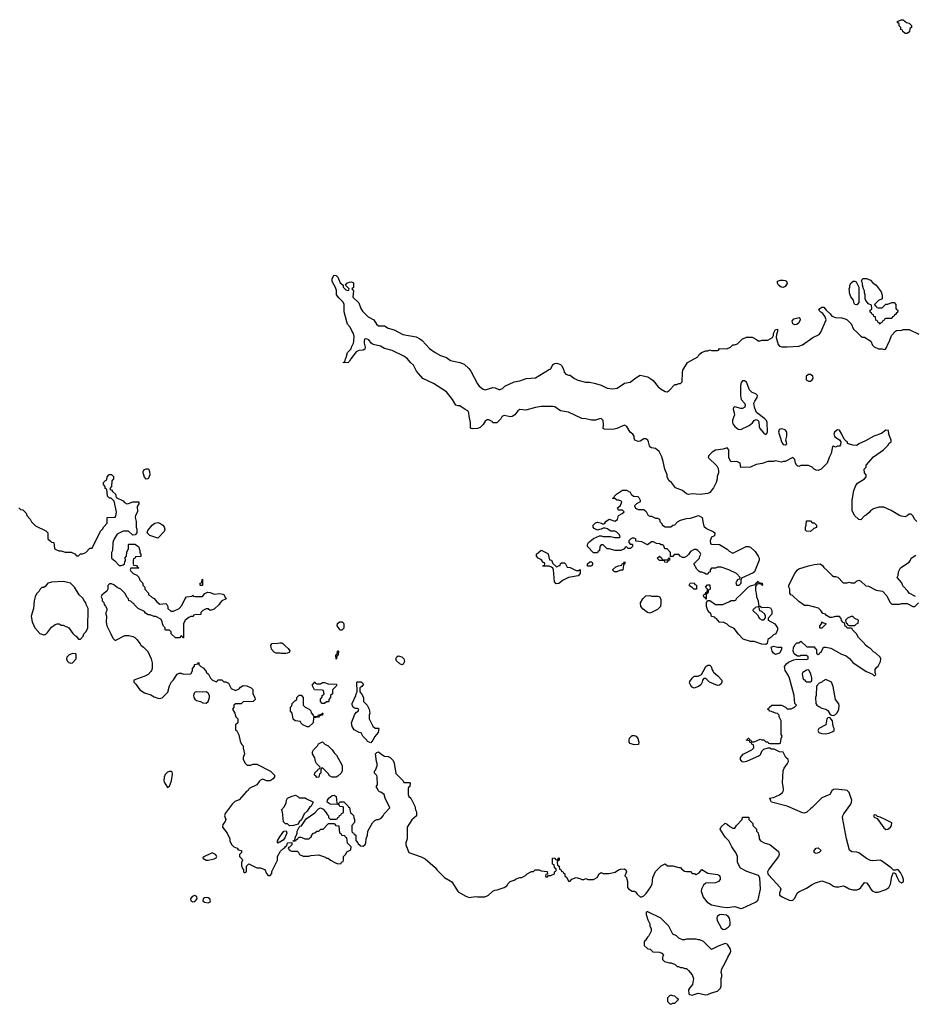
# Model space of a CAD drawing. Header units: inches. Extents: x 1861287 to 2052918, y 204622 to 437896.
# Tile 189 of 215: x 2009682 to 2018934, y 346562 to 356731. Entities that reach past the tile are written whole.
import ezdxf

# ---------------------------------------------------------------- set-up
doc = ezdxf.new("R2010")
doc.units = ezdxf.units.IN
doc.header["$MEASUREMENT"] = 0
for name, color, linetype in [('C0305', 7, 'Continuous'), ('C0314', 7, 'Continuous'), ('C0315', 7, 'Continuous')]:
    doc.layers.add(name, color=color, linetype=linetype)

msp = doc.modelspace()

# ---------------------------------------------------------------- linework, layer by layer
at = {"layer": 'C0305', "color": 5, "elevation": 140}
for points in [[(2009674, 351690), (2009690, 351674), (2009714, 351670), (2009750, 351634), (2009754, 351610), (2009791, 351571), (2009805, 351545), (2009845, 351505), (2009952, 351452), (2009974, 351430), (2009974, 351370), (2010000, 351344)], [(2010000, 350919), (2009974, 350910), (2009944, 350876), (2009930, 350868), (2009910, 350866), (2009892, 350848), (2009882, 350830), (2009857, 350803), (2009841, 350770), (2009831, 350729), (2009825, 350650), (2009801, 350570), (2009810, 350514), (2009838, 350450), (2009890, 350392), (2009930, 350378), (2009940, 350380), (2009950, 350382), (2009970, 350402), (2010000, 350444)]]:
    msp.add_lwpolyline(points, dxfattribs=at)
at = {"layer": 'C0314', "color": 5, "elevation": 140}
for points in [[(2011036, 350000), (2011010, 349968), (2010974, 349950), (2010862, 349910), (2010862, 349890), (2010882, 349870), (2010922, 349810), (2010970, 349778), (2011038, 349758), (2011070, 349738), (2011110, 349725), (2011130, 349721), (2011154, 349726), (2011213, 349787), (2011229, 349850), (2011249, 349891), (2011270, 349912), (2011309, 349971), (2011330, 349982), (2011350, 349982), (2011373, 349973), (2011450, 349974), (2011463, 350000)], [(2011607, 350000), (2011610, 349994), (2011632, 349972), (2011652, 349932), (2011674, 349910), (2011690, 349902), (2011710, 349894), (2011722, 349898), (2011730, 349914), (2011770, 349914), (2011790, 349894), (2011810, 349894), (2011838, 349878), (2011865, 349825), (2011910, 349802), (2011950, 349822), (2011963, 349837), (2011990, 349854), (2012030, 349852), (2012072, 349832), (2012090, 349814), (2012092, 349770), (2012112, 349732), (2012114, 349710), (2012094, 349690), (2011990, 349686), (2011970, 349666), (2011910, 349666), (2011894, 349650), (2011894, 349630), (2011882, 349610), (2011905, 349570), (2011914, 349530), (2011934, 349510), (2011934, 349470), (2011913, 349447), (2011913, 349393), (2011925, 349385), (2011946, 349346), (2011960, 349280), (2011972, 349250), (2011991, 349230), (2011991, 349210), (2012005, 349150), (2011992, 349110), (2011992, 349090), (2012012, 349052), (2012033, 349033), (2012070, 349032), (2012090, 349042), (2012130, 349042), (2012274, 348970), (2012314, 348930), (2012314, 348910), (2012302, 348890), (2012270, 348869), (2012230, 348869), (2012210, 348882), (2012190, 348888), (2012170, 348878), (2012156, 348864), (2012130, 348828), (2012054, 348790), (2012042, 348770), (2012023, 348757), (2011950, 348675), (2011905, 348655), (2011878, 348630), (2011806, 348534), (2011798, 348510), (2011811, 348470), (2011805, 348450), (2011780, 348420), (2011776, 348390), (2011825, 348330), (2011854, 348270), (2011854, 348250), (2011870, 348214), (2011894, 348190), (2011930, 348174), (2011938, 348158), (2011972, 348152), (2011974, 348130), (2011954, 348110), (2011954, 348090), (2011980, 348060), (2011982, 348050), (2011973, 348027), (2011973, 347993), (2011984, 347964), (2011994, 347950), (2011994, 347930), (2012004, 347924), (2012010, 347922), (2012026, 347930), (2012026, 347990), (2012050, 348012), (2012130, 347972), (2012167, 347973), (2012213, 347953), (2012230, 347914), (2012250, 347894), (2012270, 347894), (2012287, 347913), (2012288, 347932), (2012346, 348050), (2012346, 348090), (2012376, 348144), (2012410, 348174), (2012422, 348178), (2012430, 348194), (2012442, 348198), (2012449, 348231), (2012494, 348234), (2012492, 348208), (2012470, 348186), (2012458, 348182), (2012454, 348170), (2012474, 348150), (2012490, 348142), (2012550, 348142), (2012558, 348138), (2012574, 348110), (2012610, 348092), (2012670, 348091), (2012690, 348098), (2012770, 348105), (2012842, 348082), (2012853, 348073), (2012870, 348072), (2012894, 348050), (2012944, 348024), (2012970, 348014), (2013002, 348018), (2013006, 348030), (2013022, 348038), (2013026, 348050), (2013026, 348090), (2013050, 348114), (2013063, 348137), (2013102, 348158), (2013106, 348190), (2013068, 348228), (2013062, 348282), (2013047, 348287), (2013042, 348302), (2013010, 348306), (2013002, 348322), (2012988, 348328), (2012982, 348402), (2012950, 348406), (2012942, 348422), (2012930, 348426), (2012870, 348426), (2012813, 348367), (2012790, 348366), (2012770, 348346), (2012750, 348346), (2012732, 348328), (2012710, 348326), (2012693, 348307), (2012692, 348288), (2012678, 348282), (2012672, 348268), (2012630, 348266), (2012616, 348276), (2012590, 348286), (2012570, 348286), (2012558, 348282), (2012553, 348267), (2012538, 348262), (2012532, 348248), (2012506, 348246), (2012506, 348250), (2012522, 348258), (2012528, 348272), (2012530, 348294), (2012538, 348302), (2012548, 348330), (2012549, 348351), (2012568, 348392), (2012578, 348402), (2012593, 348407), (2012641, 348479), (2012730, 348538), (2012770, 348582), (2012791, 348591), (2012817, 348577), (2012842, 348550), (2012860, 348520), (2012872, 348510), (2012873, 348493), (2012890, 348474), (2012950, 348474), (2012962, 348478), (2012967, 348493), (2012982, 348498), (2012987, 348513), (2013002, 348518), (2013007, 348533), (2013022, 348538), (2013026, 348550), (2013026, 348590), (2013022, 348602), (2012990, 348606), (2012982, 348622), (2012970, 348626), (2012888, 348628), (2012858, 348650), (2012862, 348670), (2012875, 348690), (2012910, 348718), (2012930, 348722), (2012952, 348710), (2012958, 348638), (2012970, 348634), (2012982, 348638), (2012990, 348654), (2013030, 348652), (2013074, 348610), (2013078, 348598), (2013090, 348594), (2013098, 348538), (2013110, 348534), (2013132, 348512), (2013133, 348493), (2013142, 348470), (2013140, 348440), (2013114, 348410), (2013114, 348350), (2013118, 348338), (2013130, 348334), (2013138, 348318), (2013154, 348310), (2013153, 348253), (2013174, 348230), (2013178, 348218), (2013190, 348214), (2013198, 348198), (2013230, 348194), (2013250, 348214), (2013258, 348230), (2013262, 348270), (2013275, 348310), (2013278, 348350), (2013325, 348435), (2013350, 348462), (2013370, 348472), (2013390, 348472), (2013415, 348485), (2013438, 348510), (2013446, 348530), (2013506, 348590), (2013458, 348690), (2013448, 348730), (2013414, 348754), (2013398, 348758), (2013386, 348770), (2013376, 348796), (2013366, 348810), (2013378, 348830), (2013375, 348910), (2013370, 348926), (2013348, 348948), (2013348, 348970), (2013359, 348981), (2013374, 349026), (2013375, 349050), (2013369, 349069), (2013358, 349150), (2013370, 349162), (2013390, 349171), (2013422, 349142), (2013450, 349125), (2013490, 349122), (2013510, 349112), (2013540, 349080), (2013551, 349051), (2013566, 348946), (2013642, 348870), (2013650, 348854), (2013710, 348854), (2013714, 348850), (2013712, 348810), (2013698, 348802), (2013694, 348790), (2013694, 348730), (2013702, 348710), (2013722, 348690), (2013765, 348610), (2013771, 348571), (2013782, 348550), (2013782, 348510), (2013732, 348468), (2013685, 348390), (2013685, 348270), (2013671, 348230), (2013671, 348210), (2013702, 348130), (2013830, 348085), (2013870, 348065), (2013974, 347974), (2013991, 347950), (2014070, 347871), (2014146, 347826), (2014210, 347725), (2014290, 347678), (2014326, 347666), (2014390, 347676), (2014410, 347671), (2014487, 347673), (2014510, 347682), (2014526, 347690), (2014570, 347732), (2014590, 347742), (2014615, 347745), (2014686, 347770), (2014714, 347786), (2014729, 347811), (2014749, 347831), (2014790, 347845), (2014810, 347858), (2014850, 347871), (2014870, 347872), (2014908, 347892), (2014926, 347910), (2014970, 347932), (2014990, 347934), (2015008, 347952), (2015050, 347952), (2015070, 347942), (2015130, 347934), (2015134, 347906), (2015118, 347902), (2015114, 347890), (2015118, 347878), (2015130, 347874), (2015146, 347894), (2015170, 347894), (2015206, 347910), (2015206, 347930), (2015222, 347938), (2015226, 347950), (2015222, 347962), (2015206, 347970), (2015202, 348002), (2015186, 348010), (2015187, 348073), (2015210, 348074), (2015218, 348058), (2015230, 348054), (2015242, 348058), (2015250, 348074), (2015254, 348070), (2015254, 348050), (2015238, 348042), (2015234, 348030), (2015238, 347998), (2015254, 347990), (2015258, 347958), (2015273, 347953), (2015278, 347938), (2015293, 347933), (2015298, 347918), (2015314, 347910), (2015314, 347890), (2015334, 347870), (2015350, 347834), (2015370, 347834), (2015387, 347853), (2015430, 347872), (2015470, 347862), (2015490, 347852), (2015510, 347852), (2015530, 347862), (2015550, 347852), (2015610, 347852), (2015646, 347870), (2015669, 347911), (2015690, 347922), (2015710, 347912), (2015768, 347912), (2015834, 347926), (2015869, 347951), (2015890, 347958), (2015930, 347962), (2015942, 347950), (2015952, 347930), (2015934, 347890), (2015952, 347872), (2015953, 347853), (2015962, 347830), (2015962, 347770), (2015970, 347754), (2016010, 347732), (2016030, 347732), (2016044, 347724), (2016060, 347700), (2016090, 347672), (2016110, 347672), (2016130, 347682), (2016154, 347706), (2016203, 347777), (2016215, 347805), (2016222, 347870), (2016250, 347934), (2016309, 347991), (2016350, 348014), (2016373, 347993), (2016430, 347991), (2016490, 347974), (2016510, 347974), (2016520, 347960), (2016550, 347938), (2016570, 347932), (2016612, 347932), (2016630, 347914), (2016652, 347912), (2016670, 347902), (2016700, 347920), (2016730, 347954), (2016790, 347918), (2016890, 347903), (2016911, 347891), (2016919, 347870), (2016919, 347850), (2016902, 347830), (2016870, 347817), (2016770, 347814), (2016747, 347793), (2016726, 347750), (2016723, 347730), (2016744, 347670), (2016780, 347620), (2016830, 347590), (2016932, 347568), (2016990, 347561), (2017070, 347571), (2017130, 347551), (2017150, 347555), (2017283, 347617), (2017302, 347630), (2017310, 347642), (2017336, 347750), (2017329, 347869), (2017314, 347894), (2017195, 347935), (2017129, 347969), (2017110, 347998), (2017097, 348030), (2017096, 348090), (2017083, 348123), (2017037, 348190), (2017008, 348250), (2016969, 348289), (2016918, 348370), (2016930, 348394), (2016970, 348434), (2016990, 348422), (2017017, 348397), (2017050, 348382), (2017070, 348382), (2017088, 348410), (2017146, 348470), (2017150, 348494), (2017210, 348494), (2017214, 348490), (2017214, 348470), (2017254, 348430), (2017254, 348410), (2017294, 348370), (2017294, 348350), (2017312, 348332), (2017313, 348313), (2017322, 348290), (2017322, 348270), (2017334, 348250), (2017371, 348231), (2017431, 348211), (2017521, 348141), (2017527, 348110), (2017521, 348090), (2017422, 347958), (2017407, 347930), (2017411, 347910), (2017419, 347899), (2017538, 347770), (2017545, 347750), (2017531, 347710), (2017532, 347690), (2017565, 347670), (2017630, 347636), (2017650, 347634), (2017670, 347639), (2017690, 347658), (2017712, 347710), (2017730, 347723), (2017810, 347760), (2017870, 347800), (2017904, 347816), (2017970, 347836), (2018048, 347810), (2018090, 347782), (2018110, 347774), (2018145, 347775), (2018190, 347785), (2018210, 347780), (2018250, 347753), (2018290, 347744), (2018330, 347744), (2018350, 347750), (2018372, 347768), (2018410, 347821), (2018430, 347816), (2018450, 347791), (2018473, 347750), (2018490, 347733), (2018521, 347721), (2018550, 347720), (2018631, 347749), (2018662, 347770), (2018677, 347803), (2018690, 347882), (2018710, 347922), (2018730, 347914), (2018745, 347870), (2018766, 347830), (2018790, 347816), (2018812, 347830), (2018812, 347852), (2018803, 347883), (2018782, 347922), (2018758, 347950), (2018750, 347953), (2018730, 347946), (2018710, 347946), (2018686, 347970), (2018585, 348045), (2018570, 348050), (2018496, 348044), (2018470, 348049), (2018429, 348069), (2018350, 348125), (2018330, 348134), (2018277, 348137), (2018254, 348154), (2018224, 348270), (2018181, 348490), (2018184, 348510), (2018195, 348530), (2018268, 348630), (2018276, 348650), (2018278, 348670), (2018266, 348710), (2018250, 348749), (2018240, 348760), (2018230, 348769), (2018210, 348775), (2018110, 348785), (2018090, 348779), (2018073, 348767), (2018050, 348729), (2017970, 348695), (2017870, 348595), (2017850, 348582), (2017814, 348546), (2017790, 348537), (2017770, 348539), (2017610, 348607), (2017450, 348649), (2017438, 348670), (2017438, 348678), (2017426, 348690), (2017470, 348698), (2017530, 348726), (2017562, 348750), (2017574, 348770), (2017574, 348790), (2017561, 348850), (2017570, 348974), (2017579, 349001), (2017615, 349050), (2017624, 349070), (2017622, 349090), (2017598, 349110), (2017570, 349166), (2017530, 349168), (2017476, 349196), (2017450, 349198), (2017430, 349208), (2017410, 349208), (2017365, 349195), (2017346, 349174), (2017330, 349135), (2017322, 349130), (2017190, 349069), (2017163, 349063), (2017145, 349065), (2017128, 349090), (2017128, 349110), (2017156, 349144), (2017246, 349190), (2017266, 349210), (2017262, 349242), (2017246, 349250), (2017242, 349262), (2017226, 349270), (2017222, 349282), (2017188, 349290), (2017202, 349298), (2017208, 349312), (2017214, 349310), (2017218, 349298), (2017234, 349290), (2017238, 349278), (2017250, 349274), (2017270, 349274), (2017330, 349302), (2017350, 349292), (2017370, 349292), (2017390, 349274), (2017410, 349274), (2017418, 349258), (2017430, 349254), (2017530, 349254), (2017542, 349258), (2017547, 349307), (2017558, 349330), (2017548, 349350), (2017548, 349490), (2017528, 349530), (2017527, 349547), (2017510, 349566), (2017488, 349568), (2017447, 349587), (2017430, 349588), (2017422, 349602), (2017406, 349610), (2017422, 349618), (2017426, 349630), (2017452, 349652), (2017551, 349651), (2017592, 349632), (2017610, 349614), (2017650, 349614), (2017686, 349630), (2017706, 349650), (2017688, 349668), (2017684, 349750), (2017634, 349930), (2017621, 349961), (2017595, 350000)], [(2016845, 350000), (2016850, 349992), (2016894, 349954), (2016936, 349910), (2016936, 349890), (2016927, 349873), (2016910, 349859), (2016890, 349854), (2016808, 349888), (2016770, 349926), (2016750, 349926), (2016734, 349910), (2016732, 349888), (2016717, 349863), (2016695, 349845), (2016650, 349828), (2016630, 349838), (2016615, 349855), (2016603, 349883), (2016605, 349895), (2016628, 349930), (2016649, 349951), (2016690, 349952), (2016726, 349970), (2016742, 350000)], [(2017788, 350000), (2017772, 349990), (2017764, 349976), (2017773, 349933), (2017778, 349918), (2017790, 349914), (2017798, 349898), (2017810, 349894), (2017850, 349894), (2017862, 349898), (2017866, 349910), (2017866, 349930), (2017854, 349974), (2017842, 350000)], [(2018427, 350000), (2018430, 349998), (2018493, 349973), (2018510, 349954), (2018526, 349970), (2018518, 349990), (2018519, 350000)]]:
    msp.add_lwpolyline(points, dxfattribs=at)
for points in [[(2012790, 349872), (2012810, 349885), (2012830, 349885), (2012870, 349871), (2012954, 349870), (2012954, 349850), (2012914, 349810), (2012912, 349768), (2012894, 349750), (2012894, 349730), (2012874, 349710), (2012874, 349690), (2012870, 349686), (2012850, 349686), (2012830, 349668), (2012808, 349668), (2012789, 349689), (2012790, 349714), (2012807, 349733), (2012808, 349752), (2012822, 349758), (2012826, 349770), (2012822, 349802), (2012807, 349807), (2012729, 349809), (2012708, 349850), (2012708, 349870), (2012722, 349878), (2012730, 349894), (2012738, 349878), (2012753, 349873)], [(2013353, 349413), (2013390, 349414), (2013392, 349410), (2013385, 349370), (2013351, 349329), (2013331, 349290), (2013310, 349264), (2013276, 349276), (2013268, 349290), (2013226, 349330), (2013210, 349366), (2013190, 349368), (2013136, 349396), (2013118, 349430), (2013109, 349469), (2013143, 349557), (2013161, 349579), (2013178, 349590), (2013186, 349610), (2013170, 349618), (2013150, 349618), (2013129, 349629), (2013118, 349650), (2013115, 349670), (2013155, 349750), (2013158, 349770), (2013168, 349790), (2013166, 349890), (2013170, 349894), (2013210, 349892), (2013232, 349870), (2013217, 349843), (2013194, 349830), (2013194, 349790), (2013214, 349770), (2013232, 349732), (2013234, 349690), (2013272, 349650), (2013291, 349611), (2013298, 349570), (2013292, 349550), (2013292, 349510), (2013330, 349434)], [(2018010, 349918), (2017980, 349900), (2017970, 349889), (2017941, 349879), (2017913, 349847), (2017911, 349750), (2017902, 349730), (2017905, 349670), (2017918, 349650), (2017938, 349638), (2017970, 349619), (2018010, 349611), (2018030, 349597), (2018055, 349555), (2018067, 349547), (2018090, 349546), (2018110, 349554), (2018128, 349572), (2018145, 349610), (2018149, 349649), (2018144, 349664), (2018109, 349710), (2018085, 349845), (2018069, 349889)], [(2011510, 349789), (2011494, 349786), (2011483, 349777), (2011477, 349750), (2011480, 349730), (2011492, 349712), (2011510, 349699), (2011551, 349691), (2011575, 349675), (2011610, 349671), (2011629, 349691), (2011641, 349730), (2011641, 349750), (2011630, 349775), (2011610, 349789), (2011570, 349785)], [(2012750, 349534), (2012762, 349538), (2012768, 349552), (2012802, 349558), (2012806, 349570), (2012814, 349570), (2012811, 349549), (2012778, 349542), (2012770, 349528), (2012718, 349522), (2012712, 349468), (2012670, 349429), (2012650, 349429), (2012606, 349450), (2012586, 349470), (2012582, 349482), (2012526, 349490), (2012508, 349508), (2012495, 349570), (2012478, 349590), (2012478, 349630), (2012494, 349646), (2012498, 349670), (2012523, 349697), (2012546, 349710), (2012546, 349730), (2012570, 349754), (2012590, 349754), (2012612, 349730), (2012612, 349650), (2012630, 349632), (2012672, 349612), (2012690, 349594), (2012693, 349573), (2012714, 349550), (2012718, 349538)], [(2018050, 349523), (2018030, 349521), (2018021, 349510), (2018008, 349450), (2017937, 349410), (2017927, 349390), (2017936, 349370), (2017970, 349358), (2018010, 349356), (2018050, 349365), (2018081, 349379), (2018095, 349390), (2018095, 349410), (2018084, 349430), (2018080, 349490)], [(2016030, 349241), (2015990, 349255), (2015979, 349270), (2015979, 349290), (2015982, 349310), (2015994, 349326), (2016010, 349338), (2016030, 349338), (2016051, 349330), (2016066, 349306), (2016078, 349270), (2016074, 349246), (2016070, 349246)], [(2012910, 348908), (2012882, 348922), (2012870, 348946), (2012810, 349006), (2012798, 349002), (2012794, 348990), (2012794, 348950), (2012778, 348942), (2012773, 348907), (2012750, 348906), (2012742, 348922), (2012726, 348930), (2012730, 348954), (2012750, 348974), (2012762, 348978), (2012766, 348990), (2012782, 348998), (2012786, 349010), (2012749, 349049), (2012738, 349070), (2012730, 349106), (2012708, 349148), (2012708, 349170), (2012718, 349190), (2012758, 349230), (2012770, 349252), (2012810, 349272), (2012834, 349250), (2012870, 349232), (2012911, 349191), (2012930, 349158), (2012954, 349134), (2013014, 349030), (2013013, 348973), (2013002, 348950), (2012970, 348918), (2012950, 348909)], [(2011230, 348968), (2011210, 348958), (2011185, 348935), (2011173, 348907), (2011171, 348871), (2011175, 348855), (2011210, 348802), (2011230, 348814), (2011249, 348871), (2011259, 348939), (2011258, 348958), (2011247, 348967)], [(2012570, 348694), (2012630, 348694), (2012644, 348684), (2012710, 348654), (2012712, 348650), (2012692, 348610), (2012678, 348602), (2012650, 348558), (2012622, 348530), (2012592, 348468), (2012570, 348446), (2012558, 348422), (2012510, 348409), (2012470, 348406), (2012450, 348426), (2012427, 348427), (2012408, 348448), (2012398, 348550), (2012388, 348572), (2012416, 348604), (2012436, 348644), (2012438, 348670), (2012449, 348691), (2012486, 348710), (2012530, 348722), (2012554, 348710)], [(2018510, 348518), (2018502, 348510), (2018510, 348494), (2018540, 348480), (2018610, 348385), (2018630, 348369), (2018650, 348370), (2018676, 348390), (2018689, 348410), (2018690, 348435), (2018630, 348469), (2018570, 348496), (2018543, 348503), (2018530, 348515)], [(2012350, 348226), (2012346, 348230), (2012346, 348250), (2012368, 348290), (2012395, 348325), (2012409, 348351), (2012433, 348353), (2012442, 348330), (2012420, 348280), (2012404, 348256), (2012370, 348238), (2012362, 348238)], [(2011670, 348128), (2011578, 348082), (2011574, 348070), (2011610, 348052), (2011630, 348052), (2011690, 348065), (2011710, 348074), (2011718, 348090), (2011716, 348096), (2011706, 348110)], [(2017910, 348119), (2017889, 348130), (2017890, 348150), (2017910, 348176), (2017930, 348178), (2017962, 348150), (2017942, 348130), (2017930, 348125)], [(2011490, 347685), (2011464, 347676), (2011448, 347650), (2011451, 347630), (2011470, 347622), (2011490, 347623), (2011517, 347650), (2011513, 347673)], [(2011610, 347665), (2011590, 347660), (2011579, 347650), (2011574, 347630), (2011590, 347616), (2011630, 347611), (2011650, 347621), (2011654, 347630), (2011646, 347650), (2011630, 347661)], [(2016170, 347518), (2016162, 347518), (2016154, 347510), (2016154, 347490), (2016170, 347434), (2016192, 347392), (2016192, 347370), (2016204, 347344), (2016204, 347316), (2016182, 347270), (2016166, 347254), (2016144, 347216), (2016134, 347210), (2016134, 347170), (2016170, 347134), (2016194, 347130), (2016224, 347104), (2016290, 347102), (2016314, 347090), (2016332, 347070), (2016322, 347050), (2016324, 347024), (2016344, 347004), (2016390, 346991), (2016411, 346991), (2016452, 346972), (2016473, 346953), (2016487, 346953), (2016510, 346942), (2016530, 346942), (2016553, 346933), (2016570, 346932), (2016590, 346912), (2016630, 346865), (2016641, 346830), (2016634, 346766), (2016602, 346730), (2016592, 346710), (2016594, 346670), (2016604, 346664), (2016630, 346658), (2016690, 346676), (2016770, 346660), (2016790, 346663), (2016830, 346682), (2016890, 346699), (2016922, 346730), (2016929, 346750), (2016929, 346829), (2016935, 346850), (2016935, 346870), (2016929, 346891), (2016934, 346930), (2016970, 346991), (2016996, 347050), (2017021, 347090), (2017027, 347110), (2017025, 347130), (2016996, 347176), (2016990, 347182), (2016970, 347189), (2016897, 347163), (2016830, 347128), (2016746, 347210), (2016707, 347227), (2016693, 347227), (2016670, 347235), (2016570, 347235), (2016550, 347228), (2016528, 347228), (2016490, 347246), (2016466, 347270), (2016430, 347286), (2016388, 347370), (2016306, 347450)], [(2016930, 347490), (2016910, 347487), (2016888, 347470), (2016884, 347450), (2016888, 347428), (2016930, 347351), (2016950, 347336), (2016970, 347339), (2017001, 347359), (2017020, 347380), (2017023, 347410), (2017016, 347450), (2017001, 347470), (2016982, 347482)], [(2016410, 346658), (2016394, 346650), (2016374, 346630), (2016374, 346590), (2016394, 346570), (2016410, 346562), (2016430, 346574), (2016450, 346574), (2016486, 346610), (2016482, 346622), (2016470, 346626), (2016450, 346646), (2016428, 346648)]]:
    msp.add_lwpolyline(points, close=True, dxfattribs=at)
at = {"layer": 'C0315', "color": 5, "elevation": 140}
for points in [[(2018850, 356588), (2018828, 356590), (2018806, 356610), (2018802, 356622), (2018786, 356630), (2018786, 356650), (2018767, 356667), (2018766, 356690), (2018747, 356707), (2018750, 356714), (2018789, 356731), (2018810, 356731), (2018844, 356704), (2018870, 356694), (2018893, 356673), (2018894, 356650), (2018878, 356642), (2018873, 356607)], [(2017570, 353966), (2017548, 353970), (2017522, 353990), (2017509, 354010), (2017510, 354032), (2017540, 354040), (2017570, 354041), (2017590, 354038), (2017602, 354030), (2017610, 354008), (2017590, 353975)], [(2018330, 353788), (2018308, 353790), (2018298, 353810), (2018296, 353836), (2018269, 353870), (2018255, 353910), (2018255, 353935), (2018249, 353950), (2018258, 353970), (2018258, 353990), (2018270, 354012), (2018292, 354032), (2018310, 354032), (2018324, 354024), (2018352, 353970), (2018352, 353810)], [(2018550, 353754), (2018590, 353754), (2018630, 353794), (2018650, 353794), (2018690, 353811), (2018714, 353810), (2018734, 353790), (2018734, 353750), (2018738, 353738), (2018752, 353732), (2018750, 353706), (2018738, 353702), (2018730, 353686), (2018718, 353682), (2018713, 353667), (2018698, 353662), (2018690, 353646), (2018630, 353646), (2018618, 353642), (2018613, 353627), (2018598, 353622), (2018593, 353607), (2018578, 353602), (2018570, 353586), (2018562, 353602), (2018547, 353607), (2018542, 353622), (2018527, 353627), (2018522, 353662), (2018507, 353667), (2018502, 353682), (2018487, 353687), (2018482, 353702), (2018466, 353710), (2018466, 353730), (2018482, 353738), (2018486, 353750), (2018482, 353782), (2018450, 353798), (2018422, 353830), (2018415, 353850), (2018415, 353890), (2018408, 353910), (2018408, 353930), (2018398, 353950), (2018388, 353990), (2018388, 354010), (2018378, 354030), (2018390, 354054), (2018400, 354060), (2018430, 354058), (2018470, 354042), (2018495, 354015), (2018531, 353990), (2018580, 353920), (2018593, 353887), (2018592, 353848), (2018554, 353830), (2018514, 353790), (2018518, 353778), (2018530, 353774), (2018538, 353758)], [(2017690, 353579), (2017670, 353589), (2017663, 353617), (2017678, 353642), (2017734, 353654), (2017742, 353650), (2017746, 353630), (2017730, 353599), (2017710, 353583)], [(2017170, 353002), (2017150, 353002), (2017136, 352984), (2017127, 352950), (2017129, 352849), (2017135, 352810), (2017171, 352770), (2017175, 352755), (2017172, 352730), (2017150, 352714), (2017130, 352714), (2017070, 352733), (2017055, 352725), (2017051, 352710), (2017064, 352670), (2017065, 352650), (2017044, 352596), (2017045, 352570), (2017050, 352556), (2017070, 352529), (2017103, 352503), (2017130, 352498), (2017219, 352541), (2017252, 352568), (2017270, 352592), (2017290, 352602), (2017311, 352591), (2017318, 352578), (2017321, 352530), (2017329, 352509), (2017370, 352462), (2017390, 352448), (2017401, 352459), (2017406, 352474), (2017403, 352570), (2017396, 352590), (2017378, 352610), (2017295, 352675), (2017285, 352690), (2017273, 352730), (2017267, 352770), (2017275, 352790), (2017302, 352830), (2017304, 352850), (2017288, 352868), (2017250, 352882), (2017235, 352895), (2017222, 352910), (2017190, 352986)], [(2017850, 353066), (2017830, 353066), (2017808, 353050), (2017806, 353010), (2017830, 352999), (2017850, 352997), (2017870, 353011), (2017878, 353030), (2017877, 353050)], [(2017550, 352505), (2017538, 352502), (2017526, 352494), (2017520, 352470), (2017543, 352410), (2017550, 352371), (2017570, 352345), (2017590, 352341), (2017598, 352342), (2017608, 352352), (2017597, 352390), (2017607, 352430), (2017607, 352470), (2017592, 352492), (2017579, 352499)], [(2010990, 351986), (2010970, 352008), (2010959, 352050), (2010959, 352070), (2010963, 352077), (2010970, 352085), (2010990, 352091), (2011012, 352092), (2011024, 352064), (2011025, 352030), (2011010, 351988)], [(2016070, 351672), (2016130, 351674), (2016153, 351653), (2016174, 351610), (2016190, 351602), (2016210, 351602), (2016250, 351582), (2016270, 351582), (2016293, 351573), (2016294, 351550), (2016310, 351534), (2016322, 351510), (2016350, 351494), (2016410, 351494), (2016428, 351512), (2016450, 351514), (2016476, 351544), (2016510, 351562), (2016570, 351578), (2016610, 351582), (2016694, 351610), (2016732, 351590), (2016741, 351530), (2016750, 351502), (2016777, 351477), (2016850, 351442), (2016862, 351430), (2016858, 351402), (2016830, 351386), (2016814, 351350), (2016818, 351318), (2016830, 351314), (2016910, 351312), (2016990, 351262), (2017010, 351242), (2017050, 351222), (2017186, 351290), (2017210, 351291), (2017230, 351282), (2017278, 351238), (2017311, 351191), (2017321, 351170), (2017321, 351150), (2017272, 351030), (2017260, 351020), (2017138, 350962), (2017133, 350947), (2017131, 350909), (2017110, 350888), (2017090, 350888), (2017083, 350917), (2017090, 350934), (2017107, 350953), (2017122, 350958), (2017126, 350970), (2017086, 351010), (2017006, 351050), (2016930, 351078), (2016890, 351078), (2016870, 351068), (2016830, 351066), (2016814, 351050), (2016814, 351030), (2016798, 351022), (2016790, 351006), (2016770, 351006), (2016756, 351016), (2016730, 351026), (2016710, 351026), (2016696, 351036), (2016676, 351056), (2016646, 351110), (2016706, 351170), (2016708, 351192), (2016718, 351210), (2016710, 351226), (2016686, 351250), (2016670, 351258), (2016650, 351258), (2016610, 351238), (2016590, 351206), (2016574, 351190), (2016550, 351178), (2016530, 351178), (2016506, 351190), (2016490, 351206), (2016450, 351206), (2016438, 351202), (2016430, 351186), (2016406, 351186), (2016406, 351230), (2016370, 351266), (2016347, 351267), (2016336, 351296), (2016327, 351307), (2016308, 351308), (2016290, 351318), (2016260, 351320), (2016230, 351338), (2016210, 351338), (2016169, 351309), (2016110, 351338), (2016050, 351346), (2016046, 351350), (2016046, 351370), (2016030, 351378), (2016010, 351378), (2015994, 351370), (2015974, 351350), (2015974, 351330), (2015990, 351314), (2016010, 351314), (2016014, 351310), (2016014, 351290), (2015992, 351268), (2015968, 351268), (2015950, 351286), (2015938, 351282), (2015930, 351266), (2015892, 351248), (2015832, 351248), (2015770, 351266), (2015750, 351266), (2015710, 351306), (2015690, 351306), (2015674, 351290), (2015673, 351247), (2015658, 351242), (2015650, 351226), (2015610, 351226), (2015546, 351290), (2015546, 351310), (2015558, 351330), (2015610, 351374), (2015670, 351402), (2015690, 351402), (2015710, 351392), (2015790, 351392), (2015830, 351382), (2015878, 351382), (2015886, 351390), (2015878, 351410), (2015850, 351438), (2015830, 351448), (2015790, 351448), (2015770, 351458), (2015754, 351474), (2015730, 351478), (2015710, 351478), (2015690, 351468), (2015673, 351467), (2015650, 351458), (2015616, 351476), (2015606, 351490), (2015606, 351510), (2015630, 351534), (2015650, 351542), (2015691, 351531), (2015704, 351524), (2015716, 351524), (2015728, 351532), (2015738, 351550), (2015770, 351571), (2015830, 351552), (2015858, 351570), (2015869, 351611), (2015906, 351630), (2015926, 351650), (2015910, 351666), (2015870, 351666), (2015860, 351680), (2015858, 351690), (2015890, 351714), (2015902, 351750), (2015897, 351757), (2015870, 351768), (2015850, 351768), (2015830, 351786), (2015810, 351786), (2015806, 351790), (2015822, 351798), (2015826, 351810), (2015848, 351830), (2015910, 351871), (2015951, 351871), (2015990, 351851), (2015998, 351830), (2016022, 351810), (2016066, 351806), (2016078, 351798), (2016092, 351770), (2016092, 351750), (2016054, 351730), (2016034, 351710), (2016045, 351685)], [(2017870, 351534), (2017890, 351534), (2017912, 351510), (2017913, 351487), (2017884, 351476), (2017850, 351446), (2017810, 351448), (2017800, 351460), (2017798, 351490), (2017806, 351510), (2017810, 351554), (2017850, 351554)], [(2011110, 351378), (2011025, 351405), (2010998, 351430), (2011005, 351455), (2011050, 351511), (2011078, 351530), (2011110, 351537), (2011130, 351531), (2011161, 351510), (2011174, 351494), (2011181, 351470), (2011176, 351444)], [(2015230, 351082), (2015254, 351094), (2015266, 351094), (2015270, 351114), (2015280, 351120), (2015310, 351122), (2015322, 351110), (2015338, 351078), (2015370, 351074), (2015430, 351042), (2015458, 351042), (2015473, 351053), (2015472, 351010), (2015451, 350989), (2015350, 350969), (2015297, 350943), (2015250, 350909), (2015225, 350905), (2015205, 350925), (2015198, 351050), (2015190, 351066), (2015176, 351076), (2015150, 351086), (2015087, 351087), (2015090, 351094), (2015102, 351098), (2015106, 351110), (2015102, 351122), (2015090, 351126), (2015074, 351154), (2015038, 351170), (2015022, 351190), (2015022, 351210), (2015070, 351252), (2015137, 351217), (2015142, 351210), (2015154, 351154), (2015174, 351150), (2015190, 351114), (2015224, 351084)], [(2016330, 351154), (2016370, 351154), (2016382, 351158), (2016387, 351173), (2016394, 351174), (2016394, 351150), (2016378, 351142), (2016370, 351126), (2016348, 351128), (2016342, 351142), (2016330, 351146), (2016290, 351146), (2016266, 351170), (2016290, 351192), (2016313, 351173), (2016318, 351158)], [(2015590, 351088), (2015548, 351088), (2015546, 351110), (2015570, 351132), (2015592, 351132), (2015602, 351110)], [(2015850, 351028), (2015828, 351028), (2015810, 351046), (2015810, 351054), (2015840, 351080), (2015868, 351092), (2015902, 351098), (2015906, 351110), (2015922, 351118), (2015930, 351134), (2015934, 351130), (2015934, 351110), (2015918, 351102), (2015913, 351047), (2015890, 351046)], [(2011550, 350886), (2011548, 350890), (2011548, 350912), (2011562, 350918), (2011566, 350950), (2011570, 350954), (2011570, 350886)], [(2016670, 350848), (2016646, 350850), (2016628, 350868), (2016603, 350883), (2016598, 350890), (2016607, 350913), (2016650, 350914), (2016658, 350898), (2016674, 350890), (2016674, 350850)], [(2016770, 350746), (2016762, 350762), (2016750, 350766), (2016746, 350790), (2016762, 350798), (2016770, 350814), (2016782, 350818), (2016786, 350830), (2016786, 350850), (2016766, 350870), (2016787, 350893), (2016810, 350894), (2016814, 350850), (2016798, 350842), (2016792, 350808), (2016778, 350802), (2016774, 350790), (2016774, 350746)], [(2017350, 350886), (2017342, 350902), (2017310, 350906), (2017298, 350902), (2017294, 350890), (2017282, 350878), (2017284, 350836), (2017291, 350810), (2017292, 350772), (2017312, 350730), (2017313, 350693), (2017318, 350678), (2017330, 350674), (2017342, 350662), (2017410, 350665), (2017438, 350658), (2017451, 350631), (2017451, 350590), (2017414, 350550), (2017414, 350530), (2017482, 350490), (2017511, 350449), (2017511, 350429), (2017492, 350390), (2017470, 350378), (2017442, 350350), (2017412, 350330), (2017402, 350290), (2017390, 350278), (2017350, 350282), (2017268, 350308), (2017230, 350309), (2017154, 350334), (2017106, 350386), (2017063, 350443), (2017010, 350469), (2016990, 350488), (2016950, 350508), (2016907, 350507), (2016902, 350522), (2016890, 350526), (2016882, 350542), (2016866, 350550), (2016862, 350562), (2016830, 350566), (2016822, 350602), (2016810, 350606), (2016789, 350630), (2016778, 350670), (2016778, 350710), (2016786, 350734), (2016811, 350731), (2016870, 350692), (2016947, 350693), (2017016, 350724), (2017030, 350734), (2017070, 350734), (2017082, 350738), (2017087, 350753), (2017140, 350800), (2017209, 350871), (2017230, 350885), (2017282, 350898), (2017286, 350910), (2017302, 350918), (2017310, 350934), (2017318, 350918), (2017353, 350913), (2017354, 350890)], [(2016210, 350778), (2016278, 350778), (2016290, 350774), (2016304, 350744), (2016306, 350710), (2016302, 350670), (2016270, 350638), (2016210, 350609), (2016190, 350602), (2016169, 350609), (2016122, 350642), (2016099, 350670), (2016095, 350710), (2016118, 350750), (2016150, 350782), (2016190, 350785)], [(2017310, 350666), (2017278, 350662), (2017273, 350647), (2017258, 350642), (2017254, 350630), (2017304, 350584), (2017325, 350545), (2017350, 350534), (2017370, 350534), (2017387, 350553), (2017388, 350570), (2017378, 350590), (2017350, 350618), (2017327, 350627), (2017322, 350662)], [(2018270, 350568), (2018234, 350550), (2018214, 350530), (2018218, 350498), (2018230, 350494), (2018238, 350478), (2018250, 350474), (2018310, 350474), (2018327, 350493), (2018342, 350498), (2018346, 350530), (2018310, 350546), (2018290, 350566)], [(2012990, 350426), (2012983, 350443), (2012962, 350470), (2012965, 350495), (2012990, 350512), (2013012, 350512), (2013024, 350504), (2013032, 350490), (2013032, 350448), (2013010, 350426)], [(2017950, 350446), (2017948, 350450), (2017948, 350472), (2017966, 350490), (2017968, 350512), (2017982, 350502), (2018000, 350500), (2018012, 350490), (2017970, 350446)], [(2012384, 350184), (2012372, 350188), (2012330, 350188), (2012310, 350198), (2012282, 350230), (2012278, 350270), (2012289, 350290), (2012350, 350291), (2012370, 350296), (2012390, 350296), (2012402, 350290), (2012423, 350263), (2012457, 350237), (2012472, 350212), (2012464, 350196), (2012450, 350189), (2012430, 350184)], [(2017490, 350175), (2017469, 350189), (2017455, 350210), (2017446, 350250), (2017470, 350262), (2017510, 350252), (2017551, 350251), (2017552, 350228), (2017530, 350189)], [(2010230, 350186), (2010194, 350170), (2010170, 350146), (2010165, 350130), (2010172, 350110), (2010190, 350092), (2010210, 350085), (2010226, 350090), (2010266, 350130), (2010266, 350170), (2010262, 350182)], [(2012950, 350126), (2012947, 350167), (2012950, 350174), (2012962, 350178), (2012966, 350210), (2012970, 350214), (2012974, 350210), (2012973, 350173), (2012970, 350166), (2012958, 350162), (2012954, 350130)], [(2013630, 350069), (2013610, 350078), (2013575, 350110), (2013569, 350130), (2013578, 350150), (2013590, 350162), (2013631, 350151), (2013651, 350130), (2013657, 350103), (2013644, 350076)]]:
    msp.add_lwpolyline(points, close=True, dxfattribs=at)
for points in [[(2018950, 351548), (2018929, 351569), (2018908, 351608), (2018890, 351626), (2018870, 351626), (2018854, 351610), (2018830, 351598), (2018790, 351602), (2018769, 351609), (2018683, 351663), (2018610, 351695), (2018556, 351696), (2018502, 351678), (2018470, 351658), (2018459, 351641), (2018430, 351618), (2018410, 351608), (2018370, 351566), (2018350, 351568), (2018306, 351610), (2018283, 351663), (2018282, 351770), (2018298, 351870), (2018320, 351920), (2018336, 351944), (2018408, 351990), (2018426, 352010), (2018426, 352030), (2018408, 352050), (2018406, 352090), (2018426, 352110), (2018426, 352130), (2018502, 352218), (2018606, 352290), (2018650, 352334), (2018663, 352357), (2018686, 352370), (2018686, 352390), (2018662, 352450), (2018658, 352490), (2018630, 352492), (2018584, 352456), (2018505, 352430), (2018419, 352381), (2018352, 352350), (2018330, 352334), (2018290, 352336), (2018235, 352355), (2018233, 352370), (2018218, 352378), (2018199, 352399), (2018176, 352450), (2018150, 352491), (2018130, 352494), (2018121, 352490), (2018099, 352470), (2018091, 352450), (2018104, 352424), (2018151, 352391), (2018165, 352370), (2018160, 352340), (2018152, 352328), (2018130, 352328), (2018110, 352318), (2018090, 352326), (2018078, 352322), (2018066, 352250), (2018045, 352210), (2018022, 352150), (2017962, 352090), (2017930, 352075), (2017910, 352078), (2017890, 352088), (2017870, 352108), (2017830, 352128), (2017750, 352126), (2017730, 352118), (2017720, 352120), (2017710, 352126), (2017698, 352150), (2017688, 352190), (2017670, 352208), (2017590, 352169), (2017570, 352169), (2017550, 352162), (2017490, 352174), (2017470, 352168), (2017410, 352168), (2017351, 352149), (2017290, 352138), (2017231, 352109), (2017130, 352106), (2017126, 352150), (2017090, 352168), (2017030, 352166), (2017026, 352170), (2017008, 352210), (2017008, 352290), (2016990, 352308), (2016950, 352295), (2016870, 352284), (2016835, 352265), (2016802, 352230), (2016794, 352210), (2016884, 352124), (2016897, 352097), (2016902, 352070), (2016902, 352050), (2016886, 352014), (2016886, 351990), (2016877, 351950), (2016850, 351895), (2016810, 351849), (2016790, 351839), (2016711, 351829), (2016630, 351833), (2016590, 351829), (2016570, 351835), (2016529, 351869), (2016455, 351895), (2016415, 351950), (2016390, 351968), (2016370, 352006), (2016369, 352030), (2016346, 352090), (2016329, 352169), (2016315, 352215), (2016288, 352270), (2016250, 352302), (2016210, 352309), (2016198, 352318), (2016189, 352329), (2016179, 352370), (2016170, 352389), (2016150, 352404), (2016130, 352401), (2016090, 352379), (2016070, 352374), (2016038, 352390), (2016029, 352409), (2016029, 352430), (2016015, 352450), (2015989, 352470), (2015955, 352530), (2015930, 352544), (2015850, 352509), (2015810, 352499), (2015723, 352503), (2015708, 352510), (2015712, 352548), (2015711, 352590), (2015690, 352611), (2015670, 352609), (2015630, 352596), (2015590, 352594), (2015532, 352608), (2015490, 352613), (2015350, 352677), (2015270, 352693), (2015210, 352733), (2015190, 352738), (2015070, 352735), (2015010, 352727), (2014910, 352697), (2014850, 352704), (2014827, 352690), (2014798, 352650), (2014770, 352634), (2014749, 352629), (2014690, 352642), (2014670, 352635), (2014662, 352630), (2014652, 352608), (2014612, 352568), (2014570, 352566), (2014562, 352582), (2014530, 352598), (2014510, 352598), (2014490, 352586), (2014471, 352549), (2014440, 352520), (2014411, 352509), (2014364, 352504), (2014346, 352510), (2014340, 352520), (2014339, 352570), (2014324, 352636), (2014322, 352670), (2014313, 352693), (2014285, 352705), (2014230, 352742), (2014210, 352742), (2014189, 352749), (2014154, 352810), (2014090, 352889), (2013955, 352975), (2013845, 353025), (2013781, 353101), (2013750, 353164), (2013719, 353190), (2013689, 353230), (2013650, 353257), (2013530, 353313), (2013450, 353337), (2013410, 353361), (2013335, 353375), (2013314, 353390), (2013290, 353424), (2013270, 353433), (2013250, 353434), (2013245, 353430), (2013239, 353410), (2013239, 353390), (2013251, 353350), (2013246, 353330), (2013230, 353319), (2013187, 353313), (2013158, 353302), (2013102, 353230), (2013090, 353206), (2013074, 353190), (2013027, 353187), (2013027, 353193), (2013042, 353198), (2013048, 353230), (2013056, 353244), (2013070, 353294), (2013107, 353333), (2013108, 353350), (2013129, 353391), (2013134, 353410), (2013138, 353458), (2013129, 353489), (2013115, 353510), (2013096, 353556), (2013070, 353586), (2013062, 353610), (2013035, 353715), (2013033, 353793), (2013019, 353819), (2012978, 353858), (2012955, 353890), (2012954, 353934), (2012945, 353965), (2012910, 354026), (2012910, 354054), (2012928, 354092), (2012951, 354090), (2012970, 354071), (2012994, 354014), (2013022, 353990), (2013022, 353970), (2013050, 353942), (2013070, 353934), (2013082, 353938), (2013086, 353950), (2013046, 353990), (2013062, 354010), (2013090, 354021), (2013110, 354025), (2013130, 354012), (2013130, 353966), (2013114, 353950), (2013131, 353931), (2013122, 353870), (2013125, 353865), (2013187, 353807), (2013207, 353747), (2013222, 353722), (2013283, 353663), (2013341, 353630), (2013368, 353588), (2013390, 353571), (2013450, 353568), (2013490, 353545), (2013550, 353527), (2013641, 353481), (2013776, 353456), (2013816, 353436), (2013839, 353419), (2013917, 353337), (2013974, 353294), (2014030, 353262), (2014090, 353244), (2014133, 353213), (2014230, 353191), (2014272, 353172), (2014321, 353130), (2014342, 353102), (2014410, 352971), (2014430, 352947), (2014470, 352915), (2014490, 352908), (2014571, 352931), (2014594, 352930), (2014630, 352912), (2014647, 352913), (2014670, 352922), (2014695, 352945), (2014789, 352991), (2014850, 353001), (2014915, 353025), (2015010, 353033), (2015145, 353115), (2015170, 353125), (2015188, 353170), (2015210, 353181), (2015230, 353183), (2015270, 353171), (2015280, 353160), (2015301, 353121), (2015308, 353090), (2015323, 353070), (2015350, 353061), (2015370, 353061), (2015407, 353030), (2015447, 353007), (2015527, 352987), (2015570, 352986), (2015630, 352975), (2015690, 352955), (2015750, 352926), (2015810, 352920), (2015854, 352926), (2015930, 352978), (2015990, 352986), (2016046, 353034), (2016090, 353059), (2016170, 353043), (2016203, 353023), (2016226, 353006), (2016279, 352939), (2016310, 352914), (2016350, 352891), (2016370, 352887), (2016390, 352901), (2016450, 352962), (2016470, 352962), (2016490, 352974), (2016510, 352974), (2016526, 352990), (2016528, 353088), (2016534, 353110), (2016582, 353190), (2016688, 353250), (2016698, 353270), (2016725, 353295), (2016770, 353312), (2016790, 353312), (2016810, 353322), (2016830, 353314), (2016890, 353314), (2016902, 353318), (2016910, 353334), (2016987, 353333), (2017026, 353350), (2017048, 353372), (2017067, 353373), (2017096, 353384), (2017150, 353434), (2017176, 353444), (2017190, 353454), (2017250, 353452), (2017294, 353430), (2017310, 353414), (2017330, 353414), (2017350, 353422), (2017410, 353422), (2017458, 353450), (2017468, 353470), (2017468, 353490), (2017488, 353530), (2017510, 353534), (2017512, 353512), (2017500, 353480), (2017498, 353450), (2017518, 353378), (2017530, 353361), (2017554, 353354), (2017610, 353353), (2017730, 353359), (2017770, 353373), (2017876, 353450), (2017940, 353480), (2017957, 353503), (2018014, 353630), (2018003, 353663), (2017978, 353698), (2017958, 353710), (2017938, 353730), (2017946, 353750), (2017970, 353762), (2017990, 353762), (2018012, 353732), (2018054, 353694), (2018072, 353670), (2018110, 353656), (2018171, 353651), (2018210, 353641), (2018231, 353631), (2018272, 353590), (2018294, 353534), (2018330, 353505), (2018370, 353462), (2018390, 353452), (2018410, 353451), (2018474, 353410), (2018492, 353370), (2018510, 353352), (2018553, 353333), (2018590, 353332), (2018615, 353325), (2018626, 353330), (2018636, 353344), (2018654, 353386), (2018669, 353410), (2018688, 353470), (2018730, 353514), (2018740, 353520), (2018795, 353525), (2018810, 353532), (2018870, 353532), (2018970, 353482)], [(2010000, 351344), (2010010, 351334), (2010033, 351333), (2010042, 351270), (2010050, 351262), (2010085, 351245), (2010110, 351245), (2010150, 351232), (2010212, 351232), (2010253, 351213), (2010270, 351194), (2010290, 351194), (2010310, 351214), (2010330, 351214), (2010366, 351230), (2010407, 351273), (2010430, 351274), (2010518, 351450), (2010538, 351470), (2010550, 351494), (2010586, 351530), (2010586, 351590), (2010667, 351593), (2010676, 351604), (2010682, 351650), (2010658, 351758), (2010628, 351788), (2010609, 351789), (2010588, 351810), (2010582, 351882), (2010566, 351890), (2010566, 351910), (2010546, 351930), (2010547, 351953), (2010567, 351973), (2010582, 351978), (2010586, 352010), (2010607, 352033), (2010630, 352034), (2010652, 352012), (2010652, 351990), (2010633, 351967), (2010631, 351909), (2010614, 351890), (2010618, 351878), (2010630, 351874), (2010640, 351860), (2010672, 351830), (2010678, 351798), (2010750, 351762), (2010765, 351745), (2010790, 351732), (2010807, 351733), (2010850, 351751), (2010911, 351751), (2010911, 351730), (2010897, 351703), (2010898, 351650), (2010878, 351610), (2010876, 351590), (2010885, 351550), (2010885, 351490), (2010891, 351469), (2010892, 351430), (2010874, 351410), (2010850, 351408), (2010807, 351447), (2010750, 351448), (2010690, 351418), (2010658, 351370), (2010645, 351330), (2010642, 351250), (2010632, 351228), (2010632, 351170), (2010664, 351144), (2010710, 351094), (2010730, 351094), (2010750, 351102), (2010766, 351110), (2010768, 351132), (2010776, 351144), (2010776, 351156), (2010768, 351170), (2010786, 351190), (2010788, 351232), (2010806, 351270), (2010806, 351310), (2010810, 351314), (2010870, 351314), (2010910, 351292), (2010922, 351250), (2010924, 351224), (2010932, 351210), (2010932, 351188), (2010878, 351182), (2010870, 351166), (2010858, 351162), (2010854, 351150), (2010854, 351110), (2010858, 351098), (2010890, 351094), (2010898, 351078), (2010914, 351070), (2010910, 351066), (2010830, 351066), (2010822, 351050), (2010830, 351034), (2010854, 351010), (2010893, 350993), (2010913, 350973), (2010924, 350944), (2010954, 350910), (2010954, 350890), (2010974, 350870), (2010974, 350850), (2011014, 350810), (2011014, 350790), (2011037, 350777), (2011050, 350762), (2011070, 350754), (2011100, 350720), (2011130, 350694), (2011190, 350702), (2011202, 350690), (2011212, 350670), (2011214, 350650), (2011244, 350624), (2011270, 350622), (2011329, 350651), (2011358, 350682), (2011390, 350754), (2011406, 350770), (2011462, 350778), (2011470, 350792), (2011478, 350778), (2011490, 350774), (2011570, 350774), (2011596, 350804), (2011623, 350817), (2011650, 350816), (2011690, 350799), (2011750, 350805), (2011779, 350799), (2011794, 350790), (2011804, 350764), (2011814, 350750), (2011770, 350728), (2011752, 350710), (2011742, 350690), (2011690, 350644), (2011650, 350628), (2011630, 350646), (2011610, 350646), (2011574, 350630), (2011554, 350610), (2011553, 350587), (2011490, 350586), (2011478, 350582), (2011473, 350567), (2011450, 350566), (2011430, 350558), (2011402, 350538), (2011392, 350530), (2011374, 350490), (2011373, 350347), (2011367, 350347), (2011362, 350362), (2011350, 350366), (2011332, 350348), (2011290, 350348), (2011247, 350387), (2011246, 350410), (2011230, 350426), (2011190, 350426), (2011186, 350430), (2011186, 350450), (2011168, 350468), (2011158, 350490), (2011155, 350515), (2011140, 350540), (2011090, 350568), (2011070, 350568), (2011030, 350586), (2011010, 350586), (2010983, 350603), (2010970, 350618), (2010906, 350650), (2010866, 350690), (2010862, 350702), (2010850, 350706), (2010830, 350726), (2010809, 350729), (2010806, 350750), (2010790, 350766), (2010770, 350806), (2010726, 350850), (2010690, 350866), (2010656, 350896), (2010630, 350906), (2010610, 350906), (2010593, 350887), (2010592, 350850), (2010582, 350830), (2010554, 350810), (2010530, 350786), (2010522, 350770), (2010534, 350750), (2010534, 350730), (2010552, 350712), (2010553, 350693), (2010570, 350674), (2010582, 350650), (2010582, 350630), (2010573, 350607), (2010572, 350590), (2010578, 350570), (2010576, 350510), (2010582, 350470), (2010625, 350390), (2010644, 350344), (2010664, 350324), (2010676, 350324), (2010769, 350371), (2010810, 350371), (2010850, 350362), (2010870, 350352), (2010891, 350331), (2010925, 350285), (2010932, 350270), (2010962, 350250), (2011005, 350205), (2011041, 350130), (2011051, 350090), (2011051, 350030), (2011045, 350010), (2011036, 350000)], [(2018935, 350775), (2018869, 350809), (2018858, 350830), (2018805, 350885), (2018794, 350914), (2018748, 350970), (2018758, 350990), (2018762, 351030), (2018782, 351070), (2018869, 351130), (2018883, 351150), (2018890, 351171), (2018940, 351200)], [(2018519, 350000), (2018520, 350020), (2018536, 350044), (2018550, 350054), (2018576, 350104), (2018578, 350130), (2018570, 350146), (2018526, 350190), (2018503, 350203), (2018470, 350238), (2018450, 350248), (2018416, 350276), (2018408, 350290), (2018348, 350350), (2018328, 350388), (2018286, 350430), (2018282, 350442), (2018270, 350446), (2018230, 350446), (2018222, 350462), (2018209, 350469), (2018202, 350502), (2018190, 350506), (2018170, 350526), (2018167, 350547), (2018150, 350566), (2018110, 350568), (2018070, 350558), (2018050, 350558), (2018016, 350576), (2018006, 350590), (2017978, 350598), (2017958, 350630), (2017934, 350654), (2017830, 350682), (2017790, 350682), (2017730, 350722), (2017664, 350784), (2017648, 350790), (2017638, 350810), (2017638, 350850), (2017629, 350869), (2017629, 350891), (2017688, 351010), (2017714, 351046), (2017730, 351058), (2017829, 351091), (2017890, 351105), (2017950, 351111), (2017974, 351094), (2017990, 351072), (2018024, 351044), (2018074, 350990), (2018090, 350982), (2018110, 350982), (2018132, 350972), (2018190, 350914), (2018230, 350914), (2018250, 350922), (2018270, 350914), (2018310, 350914), (2018327, 350933), (2018350, 350942), (2018370, 350934), (2018424, 350884), (2018450, 350882), (2018530, 350841), (2018594, 350830), (2018640, 350780), (2018670, 350714), (2018690, 350694), (2018770, 350694), (2018790, 350702), (2018850, 350702), (2018910, 350672), (2018930, 350672), (2018966, 350710)], [(2010000, 350444), (2010010, 350458), (2010050, 350485), (2010070, 350491), (2010090, 350491), (2010110, 350478), (2010130, 350478), (2010190, 350452), (2010230, 350392), (2010250, 350372), (2010264, 350364), (2010290, 350334), (2010310, 350334), (2010336, 350364), (2010346, 350390), (2010370, 350414), (2010386, 350450), (2010388, 350650), (2010368, 350690), (2010366, 350710), (2010350, 350726), (2010335, 350755), (2010298, 350790), (2010248, 350870), (2010206, 350910), (2010180, 350920), (2010130, 350928), (2010010, 350922), (2010000, 350919)], [(2017595, 350000), (2017589, 350010), (2017584, 350050), (2017602, 350078), (2017625, 350095), (2017680, 350120), (2017710, 350126), (2017810, 350122), (2017826, 350130), (2017826, 350150), (2017810, 350166), (2017750, 350166), (2017742, 350158), (2017716, 350156), (2017682, 350182), (2017673, 350210), (2017676, 350244), (2017690, 350274), (2017710, 350294), (2017730, 350294), (2017750, 350312), (2017813, 350253), (2017890, 350254), (2017898, 350238), (2017914, 350230), (2017914, 350190), (2017930, 350174), (2017942, 350178), (2017947, 350193), (2017962, 350198), (2017986, 350250), (2018008, 350252), (2018060, 350240), (2018170, 350178), (2018220, 350160), (2018254, 350134), (2018290, 350091), (2018427, 350000)], [(2011463, 350000), (2011468, 350010), (2011468, 350032), (2011487, 350053), (2011488, 350070), (2011522, 350078), (2011530, 350094), (2011534, 350090), (2011534, 350070), (2011554, 350050), (2011577, 350037), (2011602, 350010), (2011607, 350000)], [(2016742, 350000), (2016769, 350051), (2016790, 350065), (2016810, 350065), (2016818, 350058), (2016825, 350050), (2016835, 350015), (2016845, 350000)], [(2017842, 350000), (2017838, 350010), (2017830, 350015), (2017810, 350014), (2017788, 350000)]]:
    msp.add_lwpolyline(points, dxfattribs=at)

doc.saveas('drawing.dxf')
